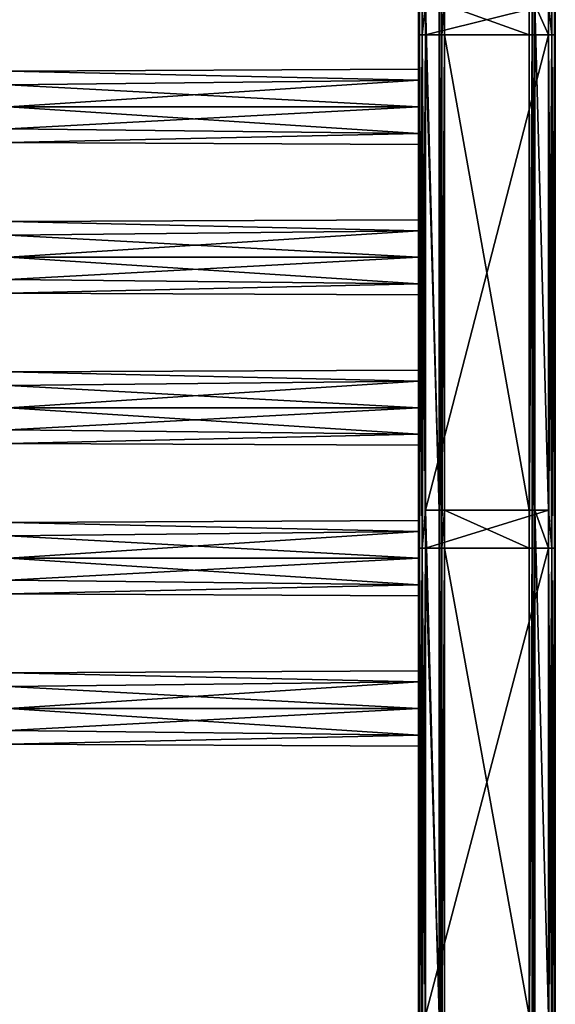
# Model space of a CAD drawing. Extents: x -252 to 252, y -10 to 1339.
# Tile 224 of 256: x 93 to 250, y 451 to 739. Entities that reach past the tile are written whole.
import ezdxf

# ---------------------------------------------------------------- set-up
doc = ezdxf.new("R2010")
doc.units = 0
doc.header["$LTSCALE"] = 52.148148
for name, color, linetype in [('100', 7, 'CONTINUOUS'), ('17', 7, 'CONTINUOUS'), ('18', 7, 'CONTINUOUS'), ('19', 7, 'CONTINUOUS'), ('20', 7, 'CONTINUOUS'), ('21', 7, 'CONTINUOUS'), ('22', 7, 'CONTINUOUS'), ('23', 7, 'CONTINUOUS'), ('24', 7, 'CONTINUOUS'), ('25', 7, 'CONTINUOUS'), ('26', 7, 'CONTINUOUS'), ('27', 7, 'CONTINUOUS'), ('28', 7, 'CONTINUOUS'), ('29', 7, 'CONTINUOUS'), ('30', 7, 'CONTINUOUS'), ('91', 7, 'CONTINUOUS'), ('92', 7, 'CONTINUOUS'), ('93', 7, 'CONTINUOUS'), ('94', 7, 'CONTINUOUS'), ('95', 7, 'CONTINUOUS'), ('96', 7, 'CONTINUOUS'), ('97', 7, 'CONTINUOUS'), ('98', 7, 'CONTINUOUS'), ('99', 7, 'CONTINUOUS')]:
    doc.layers.add(name, color=color, linetype=linetype)

msp = doc.modelspace()

# ---------------------------------------------------------------- linework, layer by layer
at = {"layer": '100', "color": 7, "linetype": 'CONTINUOUS'}
for points in [[(210, 713.5, -11), (210, 705.72, -7.78), (90.15, 713.5, -11), (210, 713.5, -11)], [(90.15, 713.5, -11), (210, 705.72, -7.78), (90.15, 707.03, -8.9), (90.15, 713.5, -11)], [(210, 705.72, 7.78), (210, 713.5, 11), (90.15, 707.03, 8.9), (210, 705.72, 7.78)], [(210, 713.5, 11), (90.15, 713.5, 11), (90.15, 707.03, 8.9), (210, 713.5, 11)], [(90.15, 707.03, -8.9), (210, 705.72, -7.78), (90.15, 703.04, -3.4), (90.15, 707.03, -8.9)], [(90.15, 703.04, 3.4), (210, 705.72, 7.78), (90.15, 707.03, 8.9), (90.15, 703.04, 3.4)], [(210, 705.72, -7.78), (210, 702.5), (90.15, 703.04, -3.4), (210, 705.72, -7.78)], [(210, 702.5), (210, 705.72, 7.78), (90.15, 703.04, 3.4), (210, 702.5)], [(90.15, 703.04, -3.4), (210, 702.5), (90.15, 703.04, 3.4), (90.15, 703.04, -3.4)]]:
    msp.add_3dface(points, dxfattribs=at)
at = {"layer": '17', "color": 7, "linetype": 'CONTINUOUS'}
for points in [[(217.6, 734.55, -19), (217.6, 743.44, -19), (242.4, 734.55, -19), (217.6, 734.55, -19)], [(242.4, 734.55, -19), (217.6, 743.44, -19), (242.4, 743.44, -19), (242.4, 734.55, -19)], [(242.4, 595.56, -19), (217.6, 734.55, -19), (242.4, 734.55, -19), (242.4, 595.56, -19)], [(217.6, 595.56, -19), (217.6, 734.55, -19), (242.4, 595.56, -19), (217.6, 595.56, -19)], [(242.4, 584.4, -19), (217.6, 595.56, -19), (242.4, 595.56, -19), (242.4, 584.4, -19)], [(217.6, 584.4, -19), (217.6, 595.56, -19), (242.4, 584.4, -19), (217.6, 584.4, -19)], [(242.4, 447.67, -19), (217.6, 584.4, -19), (242.4, 584.4, -19), (242.4, 447.67, -19)], [(217.6, 447.67, -19), (217.6, 584.4, -19), (242.4, 447.67, -19), (217.6, 447.67, -19)]]:
    msp.add_3dface(points, dxfattribs=at)
at = {"layer": '18', "color": 7, "linetype": 'CONTINUOUS'}
for points in [[(242.4, 734.55, -19), (242.4, 743.44, -19), (243.2, 884.7, -18.79), (242.4, 734.55, -19)], [(243.2, 734.55, -18.79), (242.4, 734.55, -19), (243.2, 884.7, -18.79), (243.2, 734.55, -18.79)], [(243.79, 734.55, -18.2), (243.2, 734.55, -18.79), (243.79, 884.7, -18.2), (243.79, 734.55, -18.2)], [(243.79, 884.7, -18.2), (243.2, 734.55, -18.79), (243.2, 884.7, -18.79), (243.79, 884.7, -18.2)], [(244, 743.44, -17.4), (243.79, 734.55, -18.2), (244, 884.7, -17.4), (244, 743.44, -17.4)], [(244, 884.7, -17.4), (243.79, 734.55, -18.2), (243.79, 884.7, -18.2), (244, 884.7, -17.4)], [(244, 734.55, -17.4), (243.79, 734.55, -18.2), (244, 743.44, -17.4), (244, 734.55, -17.4)], [(242.4, 584.4, -19), (242.4, 595.56, -19), (243.2, 734.55, -18.79), (242.4, 584.4, -19)], [(243.2, 584.4, -18.79), (242.4, 584.4, -19), (243.2, 734.55, -18.79), (243.2, 584.4, -18.79)], [(242.4, 595.56, -19), (242.4, 734.55, -19), (243.2, 734.55, -18.79), (242.4, 595.56, -19)], [(243.79, 584.4, -18.2), (243.2, 584.4, -18.79), (243.79, 734.55, -18.2), (243.79, 584.4, -18.2)], [(243.79, 734.55, -18.2), (243.2, 584.4, -18.79), (243.2, 734.55, -18.79), (243.79, 734.55, -18.2)], [(244, 595.56, -17.4), (243.79, 584.4, -18.2), (244, 734.55, -17.4), (244, 595.56, -17.4)], [(244, 734.55, -17.4), (243.79, 584.4, -18.2), (243.79, 734.55, -18.2), (244, 734.55, -17.4)], [(244, 584.4, -17.4), (243.79, 584.4, -18.2), (244, 595.56, -17.4), (244, 584.4, -17.4)], [(242.4, 434.25, -19), (242.4, 447.67, -19), (243.2, 584.4, -18.79), (242.4, 434.25, -19)], [(243.2, 434.25, -18.79), (242.4, 434.25, -19), (243.2, 584.4, -18.79), (243.2, 434.25, -18.79)], [(242.4, 447.67, -19), (242.4, 584.4, -19), (243.2, 584.4, -18.79), (242.4, 447.67, -19)], [(243.79, 434.25, -18.2), (243.2, 434.25, -18.79), (243.79, 584.4, -18.2), (243.79, 434.25, -18.2)], [(243.79, 584.4, -18.2), (243.2, 434.25, -18.79), (243.2, 584.4, -18.79), (243.79, 584.4, -18.2)], [(244, 447.67, -17.4), (243.79, 434.25, -18.2), (244, 584.4, -17.4), (244, 447.67, -17.4)], [(244, 584.4, -17.4), (243.79, 434.25, -18.2), (243.79, 584.4, -18.2), (244, 584.4, -17.4)]]:
    msp.add_3dface(points, dxfattribs=at)
at = {"layer": '19', "color": 7, "linetype": 'CONTINUOUS'}
for points in [[(244, 734.55, -17.4), (244, 743.44, -17.4), (244, 595.56, -15), (244, 734.55, -17.4)], [(244, 595.56, -15), (244, 743.44, -17.4), (244, 743.44, -15), (244, 595.56, -15)], [(244, 595.56, -17.4), (244, 734.55, -17.4), (244, 595.56, -15), (244, 595.56, -17.4)], [(244, 584.4, -17.4), (244, 595.56, -17.4), (244, 447.67, -15), (244, 584.4, -17.4)], [(244, 447.67, -15), (244, 595.56, -17.4), (244, 595.56, -15), (244, 447.67, -15)], [(244, 447.67, -17.4), (244, 584.4, -17.4), (244, 447.67, -15), (244, 447.67, -17.4)]]:
    msp.add_3dface(points, dxfattribs=at)
at = {"layer": '20', "color": 7, "linetype": 'CONTINUOUS'}
for points in [[(248, 595.56, -15), (244, 743.44, -15), (248, 734.55, -15), (248, 595.56, -15)], [(248, 734.55, -15), (244, 743.44, -15), (248, 743.44, -15), (248, 734.55, -15)], [(244, 595.56, -15), (244, 743.44, -15), (248, 595.56, -15), (244, 595.56, -15)], [(248, 584.4, -15), (244, 595.56, -15), (248, 595.56, -15), (248, 584.4, -15)], [(248, 447.67, -15), (244, 595.56, -15), (248, 584.4, -15), (248, 447.67, -15)], [(244, 447.67, -15), (244, 595.56, -15), (248, 447.67, -15), (244, 447.67, -15)]]:
    msp.add_3dface(points, dxfattribs=at)
at = {"layer": '21', "color": 7, "linetype": 'CONTINUOUS'}
for points in [[(248, 734.55, -15), (248, 743.44, -15), (249, 884.7, -14.73), (248, 734.55, -15)], [(249, 734.55, -14.73), (248, 734.55, -15), (249, 884.7, -14.73), (249, 734.55, -14.73)], [(249.73, 884.7, -14), (249, 734.55, -14.73), (249, 884.7, -14.73), (249.73, 884.7, -14)], [(249.73, 734.55, -14), (249, 734.55, -14.73), (249.73, 884.7, -14), (249.73, 734.55, -14)], [(250, 884.7, -13), (249.73, 734.55, -14), (249.73, 884.7, -14), (250, 884.7, -13)], [(250, 743.44, -13), (249.73, 734.55, -14), (250, 884.7, -13), (250, 743.44, -13)], [(250, 734.55, -13), (249.73, 734.55, -14), (250, 743.44, -13), (250, 734.55, -13)], [(249, 584.4, -14.73), (248, 584.4, -15), (249, 734.55, -14.73), (249, 584.4, -14.73)], [(248, 595.56, -15), (248, 734.55, -15), (249, 734.55, -14.73), (248, 595.56, -15)], [(248, 584.4, -15), (248, 595.56, -15), (249, 734.55, -14.73), (248, 584.4, -15)], [(249.73, 734.55, -14), (249, 584.4, -14.73), (249, 734.55, -14.73), (249.73, 734.55, -14)], [(249.73, 584.4, -14), (249, 584.4, -14.73), (249.73, 734.55, -14), (249.73, 584.4, -14)], [(250, 734.55, -13), (249.73, 584.4, -14), (249.73, 734.55, -14), (250, 734.55, -13)], [(250, 595.56, -13), (249.73, 584.4, -14), (250, 734.55, -13), (250, 595.56, -13)], [(250, 584.4, -13), (249.73, 584.4, -14), (250, 595.56, -13), (250, 584.4, -13)], [(248, 434.25, -15), (248, 447.67, -15), (249, 584.4, -14.73), (248, 434.25, -15)], [(249, 434.25, -14.73), (248, 434.25, -15), (249, 584.4, -14.73), (249, 434.25, -14.73)], [(248, 447.67, -15), (248, 584.4, -15), (249, 584.4, -14.73), (248, 447.67, -15)], [(249.73, 434.25, -14), (249, 434.25, -14.73), (249.73, 584.4, -14), (249.73, 434.25, -14)], [(249.73, 584.4, -14), (249, 434.25, -14.73), (249, 584.4, -14.73), (249.73, 584.4, -14)], [(250, 447.67, -13), (249.73, 434.25, -14), (250, 584.4, -13), (250, 447.67, -13)], [(250, 584.4, -13), (249.73, 434.25, -14), (249.73, 584.4, -14), (250, 584.4, -13)]]:
    msp.add_3dface(points, dxfattribs=at)
at = {"layer": '22', "color": 7, "linetype": 'CONTINUOUS'}
for points in [[(250, 734.55, 13), (250, 743.44, -13), (250, 743.44, 13), (250, 734.55, 13)], [(250, 734.55, -13), (250, 743.44, -13), (250, 734.55, 13), (250, 734.55, -13)], [(250, 595.56, 13), (250, 734.55, -13), (250, 734.55, 13), (250, 595.56, 13)], [(250, 595.56, -13), (250, 734.55, -13), (250, 595.56, 13), (250, 595.56, -13)], [(250, 584.4, 13), (250, 595.56, -13), (250, 595.56, 13), (250, 584.4, 13)], [(250, 584.4, -13), (250, 595.56, -13), (250, 584.4, 13), (250, 584.4, -13)], [(250, 447.67, -13), (250, 584.4, -13), (250, 447.67, 13), (250, 447.67, -13)], [(250, 447.67, 13), (250, 584.4, -13), (250, 584.4, 13), (250, 447.67, 13)]]:
    msp.add_3dface(points, dxfattribs=at)
at = {"layer": '23', "color": 7, "linetype": 'CONTINUOUS'}
for points in [[(248, 884.7, 15), (249, 734.55, 14.73), (249, 884.7, 14.73), (248, 884.7, 15)], [(248, 743.44, 15), (249, 734.55, 14.73), (248, 884.7, 15), (248, 743.44, 15)], [(249, 884.7, 14.73), (249.73, 734.55, 14), (249.73, 884.7, 14), (249, 884.7, 14.73)], [(249, 734.55, 14.73), (249.73, 734.55, 14), (249, 884.7, 14.73), (249, 734.55, 14.73)], [(249.73, 734.55, 14), (250, 734.55, 13), (249.73, 884.7, 14), (249.73, 734.55, 14)], [(250, 734.55, 13), (250, 743.44, 13), (249.73, 884.7, 14), (250, 734.55, 13)], [(248, 734.55, 15), (249, 734.55, 14.73), (248, 743.44, 15), (248, 734.55, 15)], [(248, 734.55, 15), (249, 584.4, 14.73), (249, 734.55, 14.73), (248, 734.55, 15)], [(248, 595.56, 15), (249, 584.4, 14.73), (248, 734.55, 15), (248, 595.56, 15)], [(249, 734.55, 14.73), (249.73, 584.4, 14), (249.73, 734.55, 14), (249, 734.55, 14.73)], [(249, 584.4, 14.73), (249.73, 584.4, 14), (249, 734.55, 14.73), (249, 584.4, 14.73)], [(250, 595.56, 13), (250, 734.55, 13), (249.73, 734.55, 14), (250, 595.56, 13)], [(249.73, 584.4, 14), (250, 584.4, 13), (249.73, 734.55, 14), (249.73, 584.4, 14)], [(250, 584.4, 13), (250, 595.56, 13), (249.73, 734.55, 14), (250, 584.4, 13)], [(248, 584.4, 15), (249, 584.4, 14.73), (248, 595.56, 15), (248, 584.4, 15)], [(248, 447.67, 15), (249, 434.25, 14.73), (248, 584.4, 15), (248, 447.67, 15)], [(248, 584.4, 15), (249, 434.25, 14.73), (249, 584.4, 14.73), (248, 584.4, 15)], [(249, 434.25, 14.73), (249.73, 434.25, 14), (249, 584.4, 14.73), (249, 434.25, 14.73)], [(249, 584.4, 14.73), (249.73, 434.25, 14), (249.73, 584.4, 14), (249, 584.4, 14.73)], [(250, 447.67, 13), (250, 584.4, 13), (249.73, 584.4, 14), (250, 447.67, 13)], [(249.73, 434.25, 14), (250, 434.25, 13), (249.73, 584.4, 14), (249.73, 434.25, 14)], [(250, 434.25, 13), (250, 447.67, 13), (249.73, 584.4, 14), (250, 434.25, 13)]]:
    msp.add_3dface(points, dxfattribs=at)
at = {"layer": '24', "color": 7, "linetype": 'CONTINUOUS'}
for points in [[(248, 734.55, 15), (248, 743.44, 15), (212, 734.55, 15), (248, 734.55, 15)], [(212, 734.55, 15), (248, 743.44, 15), (212, 743.44, 15), (212, 734.55, 15)], [(248, 595.56, 15), (248, 734.55, 15), (212, 595.56, 15), (248, 595.56, 15)], [(212, 595.56, 15), (248, 734.55, 15), (212, 734.55, 15), (212, 595.56, 15)], [(248, 584.4, 15), (248, 595.56, 15), (212, 584.4, 15), (248, 584.4, 15)], [(212, 584.4, 15), (248, 595.56, 15), (212, 595.56, 15), (212, 584.4, 15)], [(212, 447.67, 15), (248, 584.4, 15), (212, 584.4, 15), (212, 447.67, 15)], [(248, 447.67, 15), (248, 584.4, 15), (212, 447.67, 15), (248, 447.67, 15)]]:
    msp.add_3dface(points, dxfattribs=at)
at = {"layer": '25', "color": 7, "linetype": 'CONTINUOUS'}
for points in [[(210, 884.7, 13), (210.27, 734.55, 14), (210.27, 884.7, 14), (210, 884.7, 13)], [(210, 743.44, 13), (210.27, 734.55, 14), (210, 884.7, 13), (210, 743.44, 13)], [(210.27, 884.7, 14), (211, 734.55, 14.73), (211, 884.7, 14.73), (210.27, 884.7, 14)], [(210.27, 734.55, 14), (211, 734.55, 14.73), (210.27, 884.7, 14), (210.27, 734.55, 14)], [(212, 734.55, 15), (212, 743.44, 15), (211, 884.7, 14.73), (212, 734.55, 15)], [(211, 734.55, 14.73), (212, 734.55, 15), (211, 884.7, 14.73), (211, 734.55, 14.73)], [(210, 734.55, 13), (210.27, 734.55, 14), (210, 743.44, 13), (210, 734.55, 13)], [(210, 734.55, 13), (210.27, 584.4, 14), (210.27, 734.55, 14), (210, 734.55, 13)], [(210, 595.56, 13), (210.27, 584.4, 14), (210, 734.55, 13), (210, 595.56, 13)], [(210.27, 734.55, 14), (211, 584.4, 14.73), (211, 734.55, 14.73), (210.27, 734.55, 14)], [(210.27, 584.4, 14), (211, 584.4, 14.73), (210.27, 734.55, 14), (210.27, 584.4, 14)], [(212, 595.56, 15), (212, 734.55, 15), (211, 734.55, 14.73), (212, 595.56, 15)], [(211, 584.4, 14.73), (212, 584.4, 15), (211, 734.55, 14.73), (211, 584.4, 14.73)], [(212, 584.4, 15), (212, 595.56, 15), (211, 734.55, 14.73), (212, 584.4, 15)], [(210, 584.4, 13), (210.27, 584.4, 14), (210, 595.56, 13), (210, 584.4, 13)], [(210, 447.67, 13), (210.27, 434.25, 14), (210, 584.4, 13), (210, 447.67, 13)], [(210, 584.4, 13), (210.27, 434.25, 14), (210.27, 584.4, 14), (210, 584.4, 13)], [(210.27, 434.25, 14), (211, 434.25, 14.73), (210.27, 584.4, 14), (210.27, 434.25, 14)], [(210.27, 584.4, 14), (211, 434.25, 14.73), (211, 584.4, 14.73), (210.27, 584.4, 14)], [(212, 447.67, 15), (212, 584.4, 15), (211, 584.4, 14.73), (212, 447.67, 15)], [(211, 434.25, 14.73), (212, 434.25, 15), (211, 584.4, 14.73), (211, 434.25, 14.73)], [(212, 434.25, 15), (212, 447.67, 15), (211, 584.4, 14.73), (212, 434.25, 15)]]:
    msp.add_3dface(points, dxfattribs=at)
at = {"layer": '26', "color": 7, "linetype": 'CONTINUOUS'}
for points in [[(210, 734.55, 13), (210, 743.44, 13), (210, 734.55, -13), (210, 734.55, 13)], [(210, 734.55, -13), (210, 743.44, 13), (210, 743.44, -13), (210, 734.55, -13)], [(210, 625.5, 11), (210, 734.55, 13), (210, 669.5, 11), (210, 625.5, 11)], [(210, 734.55, 13), (210, 734.55, -13), (210, 721.28, -7.78), (210, 734.55, 13)], [(210, 595.56, 13), (210, 734.55, 13), (210, 625.5, 11), (210, 595.56, 13)], [(210, 734.55, -13), (210, 713.5, -11), (210, 721.28, -7.78), (210, 734.55, -13)], [(210, 734.55, -13), (210, 595.56, -13), (210, 713.5, -11), (210, 734.55, -13)], [(210, 724.5), (210, 734.55, 13), (210, 721.28, -7.78), (210, 724.5)], [(210, 721.28, 7.78), (210, 734.55, 13), (210, 724.5), (210, 721.28, 7.78)], [(210, 713.5, 11), (210, 734.55, 13), (210, 721.28, 7.78), (210, 713.5, 11)], [(210, 677.28, 7.78), (210, 734.55, 13), (210, 713.5, 11), (210, 677.28, 7.78)], [(210, 669.5, 11), (210, 734.55, 13), (210, 677.28, 7.78), (210, 669.5, 11)], [(210, 680.5), (210, 677.28, 7.78), (210, 713.5, 11), (210, 680.5)], [(210, 713.5, -11), (210, 669.5, -11), (210, 705.72, -7.78), (210, 713.5, -11)], [(210, 705.72, 7.78), (210, 680.5), (210, 713.5, 11), (210, 705.72, 7.78)], [(210, 595.56, -13), (210, 669.5, -11), (210, 713.5, -11), (210, 595.56, -13)], [(210, 702.5), (210, 680.5), (210, 705.72, 7.78), (210, 702.5)], [(210, 705.72, -7.78), (210, 669.5, -11), (210, 702.5), (210, 705.72, -7.78)], [(210, 677.28, -7.78), (210, 680.5), (210, 702.5), (210, 677.28, -7.78)], [(210, 669.5, -11), (210, 677.28, -7.78), (210, 702.5), (210, 669.5, -11)], [(210, 661.72, 7.78), (210, 636.5), (210, 669.5, 11), (210, 661.72, 7.78)], [(210, 636.5), (210, 633.28, 7.78), (210, 669.5, 11), (210, 636.5)], [(210, 633.28, 7.78), (210, 625.5, 11), (210, 669.5, 11), (210, 633.28, 7.78)], [(210, 669.5, -11), (210, 625.5, -11), (210, 661.72, -7.78), (210, 669.5, -11)], [(210, 595.56, -13), (210, 625.5, -11), (210, 669.5, -11), (210, 595.56, -13)], [(210, 658.5), (210, 636.5), (210, 661.72, 7.78), (210, 658.5)], [(210, 661.72, -7.78), (210, 625.5, -11), (210, 658.5), (210, 661.72, -7.78)], [(210, 633.28, -7.78), (210, 636.5), (210, 658.5), (210, 633.28, -7.78)], [(210, 625.5, -11), (210, 633.28, -7.78), (210, 658.5), (210, 625.5, -11)], [(210, 617.72, 7.78), (210, 595.56, 13), (210, 625.5, 11), (210, 617.72, 7.78)], [(210, 625.5, -11), (210, 595.56, -13), (210, 617.72, -7.78), (210, 625.5, -11)], [(210, 595.56, -13), (210, 595.56, 13), (210, 617.72, 7.78), (210, 595.56, -13)], [(210, 614.5), (210, 595.56, -13), (210, 617.72, 7.78), (210, 614.5)], [(210, 617.72, -7.78), (210, 595.56, -13), (210, 614.5), (210, 617.72, -7.78)], [(210, 589.28, 7.78), (210, 595.56, 13), (210, 592.5), (210, 589.28, 7.78)], [(210, 595.56, 13), (210, 595.56, -13), (210, 592.5), (210, 595.56, 13)], [(210, 584.4, 13), (210, 595.56, 13), (210, 589.28, 7.78), (210, 584.4, 13)], [(210, 592.5), (210, 595.56, -13), (210, 589.28, -7.78), (210, 592.5)], [(210, 595.56, -13), (210, 584.4, -13), (210, 589.28, -7.78), (210, 595.56, -13)], [(210, 581.5, 11), (210, 584.4, 13), (210, 589.28, 7.78), (210, 581.5, 11)], [(210, 584.4, -13), (210, 581.5, -11), (210, 589.28, -7.78), (210, 584.4, -13)], [(210, 573.72, 7.78), (210, 584.4, 13), (210, 581.5, 11), (210, 573.72, 7.78)], [(210, 548.5), (210, 584.4, 13), (210, 573.72, 7.78), (210, 548.5)], [(210, 545.28, 7.78), (210, 584.4, 13), (210, 548.5), (210, 545.28, 7.78)], [(210, 537.5, 11), (210, 584.4, 13), (210, 545.28, 7.78), (210, 537.5, 11)], [(210, 447.67, 13), (210, 584.4, 13), (210, 537.5, 11), (210, 447.67, 13)], [(210, 584.4, -13), (210, 447.67, -13), (210, 581.5, -11), (210, 584.4, -13)], [(210, 581.5, -11), (210, 537.5, -11), (210, 573.72, -7.78), (210, 581.5, -11)], [(210, 447.67, -13), (210, 537.5, -11), (210, 581.5, -11), (210, 447.67, -13)], [(210, 570.5), (210, 548.5), (210, 573.72, 7.78), (210, 570.5)], [(210, 573.72, -7.78), (210, 537.5, -11), (210, 570.5), (210, 573.72, -7.78)], [(210, 537.5, -11), (210, 545.28, -7.78), (210, 570.5), (210, 537.5, -11)], [(210, 545.28, -7.78), (210, 548.5), (210, 570.5), (210, 545.28, -7.78)], [(210, 447.67, -13), (210, 447.67, 13), (210, 537.5, 11), (210, 447.67, -13)], [(210, 537.5, -11), (210, 447.67, -13), (210, 529.72, -7.78), (210, 537.5, -11)], [(210, 529.72, 7.78), (210, 447.67, -13), (210, 537.5, 11), (210, 529.72, 7.78)], [(210, 526.5), (210, 447.67, -13), (210, 529.72, 7.78), (210, 526.5)], [(210, 529.72, -7.78), (210, 447.67, -13), (210, 526.5), (210, 529.72, -7.78)]]:
    msp.add_3dface(points, dxfattribs=at)
at = {"layer": '27', "color": 7, "linetype": 'CONTINUOUS'}
for points in [[(210.27, 734.55, -14), (210, 734.55, -13), (210.27, 884.7, -14), (210.27, 734.55, -14)], [(210, 734.55, -13), (210, 743.44, -13), (210.27, 884.7, -14), (210, 734.55, -13)], [(211, 884.7, -14.73), (210.27, 734.55, -14), (210.27, 884.7, -14), (211, 884.7, -14.73)], [(211, 734.55, -14.73), (210.27, 734.55, -14), (211, 884.7, -14.73), (211, 734.55, -14.73)], [(212, 884.7, -15), (211, 734.55, -14.73), (211, 884.7, -14.73), (212, 884.7, -15)], [(212, 743.44, -15), (211, 734.55, -14.73), (212, 884.7, -15), (212, 743.44, -15)], [(212, 734.55, -15), (211, 734.55, -14.73), (212, 743.44, -15), (212, 734.55, -15)], [(210, 584.4, -13), (210, 595.56, -13), (210.27, 734.55, -14), (210, 584.4, -13)], [(210.27, 584.4, -14), (210, 584.4, -13), (210.27, 734.55, -14), (210.27, 584.4, -14)], [(210, 595.56, -13), (210, 734.55, -13), (210.27, 734.55, -14), (210, 595.56, -13)], [(211, 584.4, -14.73), (210.27, 584.4, -14), (211, 734.55, -14.73), (211, 584.4, -14.73)], [(211, 734.55, -14.73), (210.27, 584.4, -14), (210.27, 734.55, -14), (211, 734.55, -14.73)], [(212, 734.55, -15), (211, 584.4, -14.73), (211, 734.55, -14.73), (212, 734.55, -15)], [(212, 595.56, -15), (211, 584.4, -14.73), (212, 734.55, -15), (212, 595.56, -15)], [(212, 584.4, -15), (211, 584.4, -14.73), (212, 595.56, -15), (212, 584.4, -15)], [(210, 434.25, -13), (210, 447.67, -13), (210.27, 584.4, -14), (210, 434.25, -13)], [(210.27, 434.25, -14), (210, 434.25, -13), (210.27, 584.4, -14), (210.27, 434.25, -14)], [(210, 447.67, -13), (210, 584.4, -13), (210.27, 584.4, -14), (210, 447.67, -13)], [(211, 584.4, -14.73), (210.27, 434.25, -14), (210.27, 584.4, -14), (211, 584.4, -14.73)], [(211, 434.25, -14.73), (210.27, 434.25, -14), (211, 584.4, -14.73), (211, 434.25, -14.73)], [(212, 584.4, -15), (211, 434.25, -14.73), (211, 584.4, -14.73), (212, 584.4, -15)], [(212, 447.67, -15), (211, 434.25, -14.73), (212, 584.4, -15), (212, 447.67, -15)]]:
    msp.add_3dface(points, dxfattribs=at)
at = {"layer": '28', "color": 7, "linetype": 'CONTINUOUS'}
for points in [[(216, 595.56, -15), (212, 743.44, -15), (216, 743.44, -15), (216, 595.56, -15)], [(212, 734.55, -15), (212, 743.44, -15), (216, 595.56, -15), (212, 734.55, -15)], [(212, 595.56, -15), (212, 734.55, -15), (216, 595.56, -15), (212, 595.56, -15)], [(212, 584.4, -15), (212, 595.56, -15), (216, 447.67, -15), (212, 584.4, -15)], [(216, 447.67, -15), (212, 595.56, -15), (216, 595.56, -15), (216, 447.67, -15)], [(212, 447.67, -15), (212, 584.4, -15), (216, 447.67, -15), (212, 447.67, -15)]]:
    msp.add_3dface(points, dxfattribs=at)
at = {"layer": '29', "color": 7, "linetype": 'CONTINUOUS'}
for points in [[(216, 734.55, -17.4), (216, 743.44, -15), (216, 743.44, -17.4), (216, 734.55, -17.4)], [(216, 595.56, -17.4), (216, 743.44, -15), (216, 734.55, -17.4), (216, 595.56, -17.4)], [(216, 595.56, -15), (216, 743.44, -15), (216, 595.56, -17.4), (216, 595.56, -15)], [(216, 447.67, -15), (216, 595.56, -15), (216, 447.67, -17.4), (216, 447.67, -15)], [(216, 584.4, -17.4), (216, 595.56, -15), (216, 595.56, -17.4), (216, 584.4, -17.4)], [(216, 447.67, -17.4), (216, 595.56, -15), (216, 584.4, -17.4), (216, 447.67, -17.4)]]:
    msp.add_3dface(points, dxfattribs=at)
at = {"layer": '30', "color": 7, "linetype": 'CONTINUOUS'}
for points in [[(216, 734.55, -17.4), (216, 743.44, -17.4), (216.21, 884.7, -18.2), (216, 734.55, -17.4)], [(216.21, 734.55, -18.2), (216, 734.55, -17.4), (216.21, 884.7, -18.2), (216.21, 734.55, -18.2)], [(216.8, 884.7, -18.79), (216.21, 734.55, -18.2), (216.21, 884.7, -18.2), (216.8, 884.7, -18.79)], [(216.8, 734.55, -18.79), (216.21, 734.55, -18.2), (216.8, 884.7, -18.79), (216.8, 734.55, -18.79)], [(217.6, 884.7, -19), (217.6, 743.44, -19), (216.8, 734.55, -18.79), (217.6, 884.7, -19)], [(217.6, 884.7, -19), (216.8, 734.55, -18.79), (216.8, 884.7, -18.79), (217.6, 884.7, -19)], [(217.6, 743.44, -19), (217.6, 734.55, -19), (216.8, 734.55, -18.79), (217.6, 743.44, -19)], [(216, 584.4, -17.4), (216, 595.56, -17.4), (216.21, 734.55, -18.2), (216, 584.4, -17.4)], [(216.21, 584.4, -18.2), (216, 584.4, -17.4), (216.21, 734.55, -18.2), (216.21, 584.4, -18.2)], [(216, 595.56, -17.4), (216, 734.55, -17.4), (216.21, 734.55, -18.2), (216, 595.56, -17.4)], [(216.8, 734.55, -18.79), (216.21, 584.4, -18.2), (216.21, 734.55, -18.2), (216.8, 734.55, -18.79)], [(216.8, 584.4, -18.79), (216.21, 584.4, -18.2), (216.8, 734.55, -18.79), (216.8, 584.4, -18.79)], [(217.6, 734.55, -19), (217.6, 595.56, -19), (216.8, 584.4, -18.79), (217.6, 734.55, -19)], [(217.6, 734.55, -19), (216.8, 584.4, -18.79), (216.8, 734.55, -18.79), (217.6, 734.55, -19)], [(217.6, 595.56, -19), (217.6, 584.4, -19), (216.8, 584.4, -18.79), (217.6, 595.56, -19)], [(216, 434.25, -17.4), (216, 447.67, -17.4), (216.21, 584.4, -18.2), (216, 434.25, -17.4)], [(216.21, 434.25, -18.2), (216, 434.25, -17.4), (216.21, 584.4, -18.2), (216.21, 434.25, -18.2)], [(216, 447.67, -17.4), (216, 584.4, -17.4), (216.21, 584.4, -18.2), (216, 447.67, -17.4)], [(216.8, 584.4, -18.79), (216.21, 434.25, -18.2), (216.21, 584.4, -18.2), (216.8, 584.4, -18.79)], [(216.8, 434.25, -18.79), (216.21, 434.25, -18.2), (216.8, 584.4, -18.79), (216.8, 434.25, -18.79)], [(217.6, 584.4, -19), (217.6, 447.67, -19), (216.8, 434.25, -18.79), (217.6, 584.4, -19)], [(217.6, 584.4, -19), (216.8, 434.25, -18.79), (216.8, 584.4, -18.79), (217.6, 584.4, -19)]]:
    msp.add_3dface(points, dxfattribs=at)
at = {"layer": '91', "color": 7, "linetype": 'CONTINUOUS'}
for points in [[(90.15, 547.96, 3.4), (210, 548.5), (90.15, 547.96, -3.4), (90.15, 547.96, 3.4)], [(210, 548.5), (210, 545.28, -7.78), (90.15, 547.96, -3.4), (210, 548.5)], [(210, 545.28, 7.78), (210, 548.5), (90.15, 547.96, 3.4), (210, 545.28, 7.78)], [(90.15, 547.96, -3.4), (210, 545.28, -7.78), (90.15, 543.97, -8.9), (90.15, 547.96, -3.4)], [(90.15, 543.97, 8.9), (210, 545.28, 7.78), (90.15, 547.96, 3.4), (90.15, 543.97, 8.9)], [(210, 545.28, -7.78), (210, 537.5, -11), (90.15, 543.97, -8.9), (210, 545.28, -7.78)], [(210, 537.5, 11), (210, 545.28, 7.78), (90.15, 537.5, 11), (210, 537.5, 11)], [(90.15, 537.5, 11), (210, 545.28, 7.78), (90.15, 543.97, 8.9), (90.15, 537.5, 11)], [(90.15, 543.97, -8.9), (210, 537.5, -11), (90.15, 537.5, -11), (90.15, 543.97, -8.9)]]:
    msp.add_3dface(points, dxfattribs=at)
at = {"layer": '92', "color": 7, "linetype": 'CONTINUOUS'}
for points in [[(90.15, 537.5, -11), (210, 529.72, -7.78), (90.15, 531.03, -8.9), (90.15, 537.5, -11)], [(210, 529.72, 7.78), (210, 537.5, 11), (90.15, 531.03, 8.9), (210, 529.72, 7.78)], [(210, 537.5, 11), (90.15, 537.5, 11), (90.15, 531.03, 8.9), (210, 537.5, 11)], [(210, 537.5, -11), (210, 529.72, -7.78), (90.15, 537.5, -11), (210, 537.5, -11)], [(90.15, 531.03, -8.9), (210, 529.72, -7.78), (90.15, 527.04, -3.4), (90.15, 531.03, -8.9)], [(90.15, 527.04, 3.4), (210, 529.72, 7.78), (90.15, 531.03, 8.9), (90.15, 527.04, 3.4)], [(210, 526.5), (210, 529.72, 7.78), (90.15, 527.04, 3.4), (210, 526.5)], [(210, 529.72, -7.78), (210, 526.5), (90.15, 527.04, -3.4), (210, 529.72, -7.78)], [(90.15, 527.04, -3.4), (210, 526.5), (90.15, 527.04, 3.4), (90.15, 527.04, -3.4)]]:
    msp.add_3dface(points, dxfattribs=at)
at = {"layer": '93', "color": 7, "linetype": 'CONTINUOUS'}
for points in [[(90.15, 591.96, 3.4), (210, 592.5), (90.15, 591.96, -3.4), (90.15, 591.96, 3.4)], [(210, 592.5), (210, 589.28, -7.78), (90.15, 591.96, -3.4), (210, 592.5)], [(210, 589.28, 7.78), (210, 592.5), (90.15, 591.96, 3.4), (210, 589.28, 7.78)], [(90.15, 591.96, -3.4), (210, 589.28, -7.78), (90.15, 587.97, -8.9), (90.15, 591.96, -3.4)], [(90.15, 587.97, 8.9), (210, 589.28, 7.78), (90.15, 591.96, 3.4), (90.15, 587.97, 8.9)], [(90.15, 581.5, 11), (210, 589.28, 7.78), (90.15, 587.97, 8.9), (90.15, 581.5, 11)], [(210, 581.5, 11), (210, 589.28, 7.78), (90.15, 581.5, 11), (210, 581.5, 11)], [(210, 589.28, -7.78), (210, 581.5, -11), (90.15, 587.97, -8.9), (210, 589.28, -7.78)], [(90.15, 587.97, -8.9), (210, 581.5, -11), (90.15, 581.5, -11), (90.15, 587.97, -8.9)]]:
    msp.add_3dface(points, dxfattribs=at)
at = {"layer": '94', "color": 7, "linetype": 'CONTINUOUS'}
for points in [[(210, 573.72, 7.78), (210, 581.5, 11), (90.15, 575.03, 8.9), (210, 573.72, 7.78)], [(210, 581.5, 11), (90.15, 581.5, 11), (90.15, 575.03, 8.9), (210, 581.5, 11)], [(210, 581.5, -11), (210, 573.72, -7.78), (90.15, 581.5, -11), (210, 581.5, -11)], [(90.15, 581.5, -11), (210, 573.72, -7.78), (90.15, 575.03, -8.9), (90.15, 581.5, -11)], [(90.15, 571.04, 3.4), (210, 573.72, 7.78), (90.15, 575.03, 8.9), (90.15, 571.04, 3.4)], [(90.15, 575.03, -8.9), (210, 573.72, -7.78), (90.15, 571.04, -3.4), (90.15, 575.03, -8.9)], [(210, 573.72, -7.78), (210, 570.5), (90.15, 571.04, -3.4), (210, 573.72, -7.78)], [(210, 570.5), (210, 573.72, 7.78), (90.15, 571.04, 3.4), (210, 570.5)], [(90.15, 571.04, -3.4), (210, 570.5), (90.15, 571.04, 3.4), (90.15, 571.04, -3.4)]]:
    msp.add_3dface(points, dxfattribs=at)
at = {"layer": '95', "color": 7, "linetype": 'CONTINUOUS'}
for points in [[(210, 633.28, 7.78), (210, 636.5), (90.15, 635.96, 3.4), (210, 633.28, 7.78)], [(210, 636.5), (210, 633.28, -7.78), (90.15, 635.96, -3.4), (210, 636.5)], [(90.15, 635.96, 3.4), (210, 636.5), (90.15, 635.96, -3.4), (90.15, 635.96, 3.4)], [(90.15, 631.97, 8.9), (210, 633.28, 7.78), (90.15, 635.96, 3.4), (90.15, 631.97, 8.9)], [(90.15, 635.96, -3.4), (210, 633.28, -7.78), (90.15, 631.97, -8.9), (90.15, 635.96, -3.4)], [(210, 625.5, 11), (210, 633.28, 7.78), (90.15, 625.5, 11), (210, 625.5, 11)], [(90.15, 625.5, 11), (210, 633.28, 7.78), (90.15, 631.97, 8.9), (90.15, 625.5, 11)], [(210, 633.28, -7.78), (210, 625.5, -11), (90.15, 631.97, -8.9), (210, 633.28, -7.78)], [(90.15, 631.97, -8.9), (210, 625.5, -11), (90.15, 625.5, -11), (90.15, 631.97, -8.9)]]:
    msp.add_3dface(points, dxfattribs=at)
at = {"layer": '96', "color": 7, "linetype": 'CONTINUOUS'}
for points in [[(210, 625.5, 11), (90.15, 625.5, 11), (90.15, 619.03, 8.9), (210, 625.5, 11)], [(210, 617.72, 7.78), (210, 625.5, 11), (90.15, 619.03, 8.9), (210, 617.72, 7.78)], [(210, 625.5, -11), (210, 617.72, -7.78), (90.15, 625.5, -11), (210, 625.5, -11)], [(90.15, 625.5, -11), (210, 617.72, -7.78), (90.15, 619.03, -8.9), (90.15, 625.5, -11)], [(90.15, 615.04, 3.4), (210, 617.72, 7.78), (90.15, 619.03, 8.9), (90.15, 615.04, 3.4)], [(90.15, 619.03, -8.9), (210, 617.72, -7.78), (90.15, 615.04, -3.4), (90.15, 619.03, -8.9)], [(210, 614.5), (210, 617.72, 7.78), (90.15, 615.04, 3.4), (210, 614.5)], [(210, 617.72, -7.78), (210, 614.5), (90.15, 615.04, -3.4), (210, 617.72, -7.78)], [(90.15, 615.04, -3.4), (210, 614.5), (90.15, 615.04, 3.4), (90.15, 615.04, -3.4)]]:
    msp.add_3dface(points, dxfattribs=at)
at = {"layer": '97', "color": 7, "linetype": 'CONTINUOUS'}
for points in [[(210, 677.28, 7.78), (210, 680.5), (90.15, 679.96, 3.4), (210, 677.28, 7.78)], [(210, 680.5), (210, 677.28, -7.78), (90.15, 679.96, -3.4), (210, 680.5)], [(90.15, 679.96, 3.4), (210, 680.5), (90.15, 679.96, -3.4), (90.15, 679.96, 3.4)], [(90.15, 675.97, 8.9), (210, 677.28, 7.78), (90.15, 679.96, 3.4), (90.15, 675.97, 8.9)], [(90.15, 679.96, -3.4), (210, 677.28, -7.78), (90.15, 675.97, -8.9), (90.15, 679.96, -3.4)], [(90.15, 669.5, 11), (210, 677.28, 7.78), (90.15, 675.97, 8.9), (90.15, 669.5, 11)], [(210, 669.5, 11), (210, 677.28, 7.78), (90.15, 669.5, 11), (210, 669.5, 11)], [(210, 677.28, -7.78), (210, 669.5, -11), (90.15, 675.97, -8.9), (210, 677.28, -7.78)], [(90.15, 675.97, -8.9), (210, 669.5, -11), (90.15, 669.5, -11), (90.15, 675.97, -8.9)]]:
    msp.add_3dface(points, dxfattribs=at)
at = {"layer": '98', "color": 7, "linetype": 'CONTINUOUS'}
for points in [[(90.15, 669.5, -11), (210, 661.72, -7.78), (90.15, 663.03, -8.9), (90.15, 669.5, -11)], [(210, 661.72, 7.78), (210, 669.5, 11), (90.15, 663.03, 8.9), (210, 661.72, 7.78)], [(210, 669.5, -11), (210, 661.72, -7.78), (90.15, 669.5, -11), (210, 669.5, -11)], [(210, 669.5, 11), (90.15, 669.5, 11), (90.15, 663.03, 8.9), (210, 669.5, 11)], [(90.15, 663.03, -8.9), (210, 661.72, -7.78), (90.15, 659.04, -3.4), (90.15, 663.03, -8.9)], [(90.15, 659.04, 3.4), (210, 661.72, 7.78), (90.15, 663.03, 8.9), (90.15, 659.04, 3.4)], [(210, 661.72, -7.78), (210, 658.5), (90.15, 659.04, -3.4), (210, 661.72, -7.78)], [(210, 658.5), (210, 661.72, 7.78), (90.15, 659.04, 3.4), (210, 658.5)], [(90.15, 659.04, -3.4), (210, 658.5), (90.15, 659.04, 3.4), (90.15, 659.04, -3.4)]]:
    msp.add_3dface(points, dxfattribs=at)
at = {"layer": '99', "color": 7, "linetype": 'CONTINUOUS'}
for points in [[(90.15, 723.96, 3.4), (210, 724.5), (90.15, 723.96, -3.4), (90.15, 723.96, 3.4)], [(210, 724.5), (210, 721.28, -7.78), (90.15, 723.96, -3.4), (210, 724.5)], [(210, 721.28, 7.78), (210, 724.5), (90.15, 723.96, 3.4), (210, 721.28, 7.78)], [(90.15, 723.96, -3.4), (210, 721.28, -7.78), (90.15, 719.97, -8.9), (90.15, 723.96, -3.4)], [(90.15, 719.97, 8.9), (210, 721.28, 7.78), (90.15, 723.96, 3.4), (90.15, 719.97, 8.9)], [(90.15, 713.5, 11), (210, 721.28, 7.78), (90.15, 719.97, 8.9), (90.15, 713.5, 11)], [(210, 713.5, 11), (210, 721.28, 7.78), (90.15, 713.5, 11), (210, 713.5, 11)], [(210, 721.28, -7.78), (210, 713.5, -11), (90.15, 719.97, -8.9), (210, 721.28, -7.78)], [(90.15, 719.97, -8.9), (210, 713.5, -11), (90.15, 713.5, -11), (90.15, 719.97, -8.9)]]:
    msp.add_3dface(points, dxfattribs=at)

doc.saveas('drawing.dxf')
